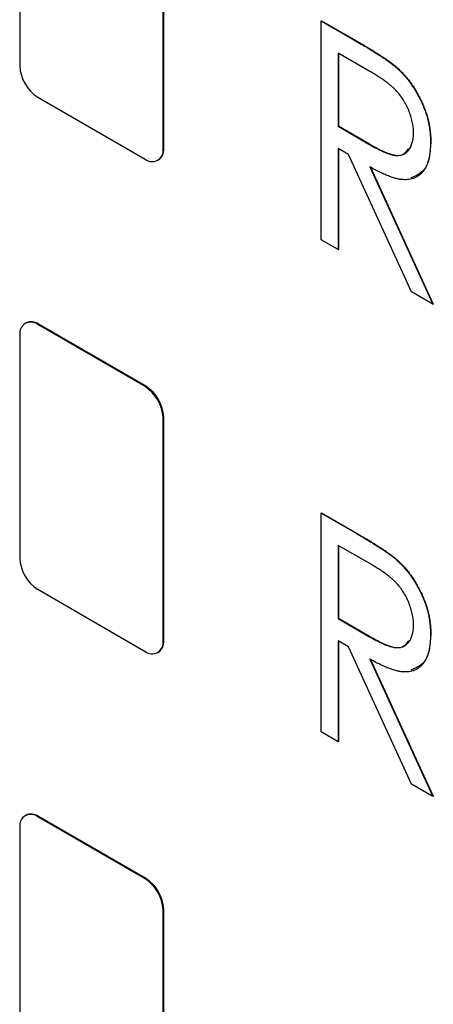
# Model space of a CAD drawing. Header units: millimetres. Extents: x 0 to 420, y 0 to 297.
# Tile 64 of 101: x 334.16 to 336.2, y 208.84 to 213.7. Entities that reach past the tile are written whole.
import ezdxf

# ---------------------------------------------------------------- set-up
doc = ezdxf.new("R2010")
doc.units = ezdxf.units.MM

msp = doc.modelspace()

# ---------------------------------------------------------------- linework, layer by layer
at = {"color": 7, "linetype": 'Continuous', "lineweight": 25}
for p, q in [((334.1625, 214.5726), (334.1625, 213.4703)), ((334.8696, 213.0621), (334.8696, 214.1644)), ((334.8731, 213.0641), (334.8731, 214.1665)), ((335.6509, 213.6933), (335.6527, 213.6943)), ((335.6509, 213.6933), (335.8227, 213.5941)), ((335.6509, 212.6131), (335.6509, 213.6933)), ((335.6527, 213.6943), (335.8245, 213.5951)), ((335.8227, 213.5941), (335.8245, 213.5951)), ((335.8902, 213.4444), (335.7348, 213.534)), ((335.7348, 213.534), (335.7348, 213.174)), ((335.7366, 213.533), (335.7366, 213.175)), ((336.0176, 213.4669), (336.0194, 213.4679)), ((334.2509, 213.3172), (334.7812, 213.011)), ((335.7348, 213.174), (335.7366, 213.175)), ((335.7348, 213.174), (335.8866, 213.0848)), ((335.7366, 213.175), (335.8884, 213.0859)), ((335.8866, 213.0848), (335.8884, 213.0859)), ((336.1906, 213.0929), (336.1923, 213.0939)), ((334.8696, 213.0621), (334.8731, 213.0641)), ((335.7851, 213.0342), (335.7348, 213.0632)), ((335.7348, 213.0632), (335.7348, 212.5646)), ((335.7366, 213.0622), (335.7366, 212.5656)), ((334.8437, 213.0049), (334.8472, 213.0069)), ((336.0965, 212.3558), (335.7851, 213.0342)), ((335.8909, 212.9731), (336.2026, 212.2946)), ((335.8927, 212.9741), (336.2043, 212.2956)), ((335.7348, 212.5646), (335.6509, 212.6131)), ((335.7348, 212.5646), (335.7366, 212.5656)), ((336.2026, 212.2946), (336.0965, 212.3558)), ((336.2026, 212.2946), (336.2043, 212.2956)), ((334.1919, 212.2027), (334.1884, 212.2006)), ((334.2509, 212.1945), (334.2544, 212.1965)), ((334.7812, 211.8883), (334.2509, 212.1945)), ((334.7847, 211.8903), (334.2544, 212.1965)), ((334.1625, 212.1434), (334.1625, 211.0411)), ((334.7812, 211.8883), (334.7847, 211.8903)), ((334.8696, 211.7352), (334.8731, 211.7372)), ((334.8696, 210.6329), (334.8696, 211.7352)), ((334.8731, 210.6349), (334.8731, 211.7372)), ((335.6509, 211.2641), (335.6527, 211.2651)), ((335.6509, 211.2641), (335.8227, 211.1649)), ((335.6509, 210.1839), (335.6509, 211.2641)), ((335.6527, 211.2651), (335.8245, 211.1659)), ((335.8227, 211.1649), (335.8245, 211.1659)), ((335.8902, 211.0152), (335.7348, 211.1048)), ((335.7348, 211.1048), (335.7348, 210.7448)), ((335.7366, 211.1038), (335.7366, 210.7458)), ((336.0176, 211.0377), (336.0194, 211.0387)), ((334.2509, 210.888), (334.7812, 210.5818)), ((335.7348, 210.7448), (335.7366, 210.7458)), ((335.7348, 210.7448), (335.8866, 210.6556)), ((335.7366, 210.7458), (335.8884, 210.6566)), ((335.8866, 210.6556), (335.8884, 210.6566)), ((336.1906, 210.6637), (336.1923, 210.6647)), ((334.8696, 210.6329), (334.8731, 210.6349)), ((335.7851, 210.605), (335.7348, 210.634)), ((335.7348, 210.634), (335.7348, 210.1354)), ((335.7366, 210.633), (335.7366, 210.1364)), ((334.8437, 210.5756), (334.8472, 210.5777)), ((336.0965, 209.9266), (335.7851, 210.605)), ((335.8909, 210.5439), (336.2026, 209.8654)), ((335.8927, 210.5449), (336.2043, 209.8664)), ((335.7348, 210.1354), (335.6509, 210.1839)), ((335.7348, 210.1354), (335.7366, 210.1364)), ((336.2026, 209.8654), (336.0965, 209.9266)), ((336.2026, 209.8654), (336.2043, 209.8664)), ((334.1919, 209.7735), (334.1884, 209.7714)), ((334.2509, 209.7652), (334.2544, 209.7673)), ((334.7812, 209.4591), (334.2509, 209.7652)), ((334.7847, 209.4611), (334.2544, 209.7673)), ((334.1625, 209.7142), (334.1625, 208.6119)), ((334.7812, 209.4591), (334.7847, 209.4611)), ((334.8696, 209.306), (334.8731, 209.308)), ((334.8696, 208.2037), (334.8696, 209.306)), ((334.8731, 208.2057), (334.8731, 209.308))]:
    msp.add_line(p, q, dxfattribs=at)
for centre, radius, start, end in [((334.3544, 213.479), 0.1921, 182.605, 237.395), ((334.8157, 213.0533), 0.0546, 230.7958, 9.215), ((334.8119, 213.0574), 0.0616, 305.013, 6.2981), ((334.2164, 212.1521), 0.0546, 50.7984, 189.2138), ((334.2178, 212.1454), 0.0629, 54.3853, 114.3049), ((334.6777, 211.7265), 0.1921, 2.6059, 57.3937), ((334.6812, 211.7285), 0.1921, 2.6059, 57.3937), ((334.3544, 211.0498), 0.1921, 182.6057, 237.3948), ((334.8157, 210.6241), 0.0546, 230.7961, 9.2132), ((334.8119, 210.6282), 0.0616, 305.0137, 6.2962), ((334.2164, 209.7229), 0.0546, 50.7961, 189.2132), ((334.2178, 209.7162), 0.0629, 54.3819, 114.3084), ((334.6777, 209.2973), 0.1921, 2.6057, 57.3948), ((334.6812, 209.2993), 0.1921, 2.6057, 57.3948)]:
    msp.add_arc(centre, radius, start, end, dxfattribs=at)
for points, knots in [([(335.8227, 213.5941), (335.8342, 213.5874), (335.8563, 213.5746), (335.8879, 213.5558), (335.9166, 213.5378), (335.9424, 213.5216), (335.9653, 213.506), (335.9854, 213.4923), (336.0025, 213.4795), (336.0129, 213.4708), (336.0176, 213.4669)], [0, 0, 0, 0, 0.176242, 0.33814, 0.484799, 0.617149, 0.734395, 0.837422, 0.92561, 1, 1, 1, 1]), ([(335.8245, 213.5951), (335.836, 213.5884), (335.858, 213.5756), (335.8897, 213.5569), (335.9184, 213.5388), (335.9442, 213.5226), (335.9671, 213.5071), (335.9871, 213.4933), (336.0043, 213.4805), (336.0146, 213.4719), (336.0194, 213.4679)], [0, 0, 0, 0, 0.176242, 0.33814, 0.484799, 0.617149, 0.734395, 0.837422, 0.92561, 1, 1, 1, 1]), ([(336.1066, 213.1416), (336.1063, 213.1504), (336.1058, 213.1679), (336.1011, 213.1956), (336.0936, 213.2238), (336.083, 213.2521), (336.0703, 213.2797), (336.0553, 213.3057), (336.0385, 213.3297), (336.0228, 213.348), (336.0087, 213.3618), (335.9965, 213.3727), (335.9827, 213.3839), (335.9673, 213.3952), (335.9503, 213.4073), (335.9317, 213.4195), (335.9114, 213.432), (335.8974, 213.4402), (335.8902, 213.4444)], [0, 0, 0, 0, 0.074206, 0.146692, 0.218332, 0.29067, 0.362618, 0.431553, 0.499554, 0.567987, 0.604677, 0.646293, 0.69288, 0.744014, 0.799888, 0.86174, 0.928424, 1, 1, 1, 1]), ([(336.0176, 213.4669), (336.0239, 213.4613), (336.0363, 213.4503), (336.0542, 213.4317), (336.0713, 213.4124), (336.0875, 213.3921), (336.1025, 213.3704), (336.1168, 213.3478), (336.1304, 213.3243), (336.1426, 213.2996), (336.154, 213.2745), (336.1636, 213.249), (336.1722, 213.2232), (336.1789, 213.1974), (336.1841, 213.1714), (336.1879, 213.1452), (336.1901, 213.1189), (336.1904, 213.1016), (336.1906, 213.0929)], [0, 0, 0, 0, 0.061387, 0.121495, 0.181089, 0.240038, 0.298644, 0.35799, 0.418441, 0.480043, 0.541867, 0.604173, 0.666682, 0.729899, 0.794538, 0.860455, 0.929211, 1, 1, 1, 1]), ([(336.0194, 213.4679), (336.0257, 213.4623), (336.0381, 213.4513), (336.056, 213.4328), (336.073, 213.4134), (336.0892, 213.3931), (336.1043, 213.3714), (336.1185, 213.3489), (336.1322, 213.3253), (336.1443, 213.3007), (336.1558, 213.2755), (336.1653, 213.25), (336.174, 213.2242), (336.1806, 213.1984), (336.1859, 213.1724), (336.1896, 213.1462), (336.1919, 213.1199), (336.1922, 213.1026), (336.1923, 213.0939)], [0, 0, 0, 0, 0.061387, 0.121495, 0.181089, 0.240038, 0.298644, 0.35799, 0.418441, 0.480043, 0.541867, 0.604173, 0.666682, 0.729899, 0.794538, 0.860455, 0.929211, 1, 1, 1, 1]), ([(335.8866, 213.0848), (335.8937, 213.0807), (335.9075, 213.0728), (335.9274, 213.0625), (335.9458, 213.0533), (335.9628, 213.0456), (335.9784, 213.0394), (335.9925, 213.0347), (336.0053, 213.0314), (336.0202, 213.0291), (336.0369, 213.0292), (336.055, 213.0334), (336.0704, 213.0424), (336.0833, 213.0557), (336.0938, 213.0724), (336.1011, 213.0926), (336.1058, 213.1155), (336.1063, 213.1328), (336.1066, 213.1416)], [0, 0, 0, 0, 0.068884, 0.133004, 0.192369, 0.247684, 0.298447, 0.344783, 0.387444, 0.426058, 0.498477, 0.568226, 0.638295, 0.709239, 0.781676, 0.852765, 0.925523, 1, 1, 1, 1]), ([(335.8884, 213.0859), (335.917, 213.0699), (335.9739, 213.0382), (336.0508, 213.0205), (336.0751, 213.0517), (336.084, 213.0632)], [0, 0, 0, 0, 0.390444, 0.776825, 1, 1, 1, 1]), ([(336.1906, 213.0929), (336.1902, 213.0787), (336.1895, 213.0511), (336.1832, 213.014), (336.1726, 212.9822), (336.158, 212.9554), (336.1394, 212.9344), (336.1173, 212.9192), (336.0912, 212.9108), (336.0669, 212.9088), (336.0454, 212.9106), (336.0277, 212.9136), (336.0084, 212.919), (335.9878, 212.9259), (335.9656, 212.9349), (335.9421, 212.9457), (335.917, 212.9584), (335.8998, 212.9681), (335.8909, 212.9731)], [0, 0, 0, 0, 0.083484, 0.162613, 0.23918, 0.314494, 0.388385, 0.460717, 0.533791, 0.609022, 0.648239, 0.690365, 0.734562, 0.781635, 0.831635, 0.884694, 0.940506, 1, 1, 1, 1]), ([(336.1923, 213.0939), (336.1887, 213.0462), (336.182, 212.9566), (336.1212, 212.9303), (336.0928, 212.9181)], [0, 0, 0, 0, 0.532648, 1, 1, 1, 1]), ([(335.8227, 211.1649), (335.8342, 211.1582), (335.8563, 211.1454), (335.8879, 211.1266), (335.9166, 211.1086), (335.9424, 211.0924), (335.9653, 211.0768), (335.9854, 211.0631), (336.0025, 211.0502), (336.0129, 211.0416), (336.0176, 211.0377)], [0, 0, 0, 0, 0.176242, 0.33814, 0.484799, 0.617149, 0.734395, 0.837422, 0.92561, 1, 1, 1, 1]), ([(335.8245, 211.1659), (335.836, 211.1592), (335.858, 211.1464), (335.8897, 211.1276), (335.9184, 211.1096), (335.9442, 211.0934), (335.9671, 211.0779), (335.9871, 211.0641), (336.0043, 211.0513), (336.0146, 211.0426), (336.0194, 211.0387)], [0, 0, 0, 0, 0.176242, 0.33814, 0.484799, 0.617149, 0.734395, 0.837422, 0.92561, 1, 1, 1, 1]), ([(336.1066, 210.7123), (336.1063, 210.7212), (336.1058, 210.7387), (336.1011, 210.7664), (336.0936, 210.7946), (336.083, 210.8229), (336.0703, 210.8505), (336.0553, 210.8765), (336.0385, 210.9005), (336.0228, 210.9187), (336.0087, 210.9325), (335.9965, 210.9435), (335.9827, 210.9546), (335.9673, 210.966), (335.9503, 210.9781), (335.9317, 210.9903), (335.9114, 211.0028), (335.8974, 211.011), (335.8902, 211.0152)], [0, 0, 0, 0, 0.074206, 0.146692, 0.218332, 0.29067, 0.362618, 0.431553, 0.499554, 0.567987, 0.604677, 0.646293, 0.69288, 0.744014, 0.799888, 0.86174, 0.928424, 1, 1, 1, 1]), ([(336.0176, 211.0377), (336.0239, 211.0321), (336.0363, 211.0211), (336.0542, 211.0025), (336.0713, 210.9832), (336.0875, 210.9629), (336.1025, 210.9412), (336.1168, 210.9186), (336.1304, 210.8951), (336.1426, 210.8704), (336.154, 210.8453), (336.1636, 210.8198), (336.1722, 210.794), (336.1789, 210.7681), (336.1841, 210.7422), (336.1879, 210.716), (336.1901, 210.6896), (336.1904, 210.6724), (336.1906, 210.6637)], [0, 0, 0, 0, 0.061387, 0.121495, 0.181089, 0.240038, 0.298644, 0.35799, 0.418441, 0.480043, 0.541867, 0.604173, 0.666682, 0.729899, 0.794538, 0.860455, 0.929211, 1, 1, 1, 1]), ([(336.0194, 211.0387), (336.0257, 211.0331), (336.0381, 211.0221), (336.056, 211.0036), (336.073, 210.9842), (336.0892, 210.9639), (336.1043, 210.9422), (336.1185, 210.9197), (336.1322, 210.8961), (336.1443, 210.8715), (336.1558, 210.8463), (336.1653, 210.8208), (336.174, 210.795), (336.1806, 210.7692), (336.1859, 210.7432), (336.1896, 210.717), (336.1919, 210.6907), (336.1922, 210.6734), (336.1923, 210.6647)], [0, 0, 0, 0, 0.061387, 0.121495, 0.181089, 0.240038, 0.298644, 0.35799, 0.418441, 0.480043, 0.541867, 0.604173, 0.666682, 0.729899, 0.794538, 0.860455, 0.929211, 1, 1, 1, 1]), ([(335.8866, 210.6556), (335.8937, 210.6515), (335.9075, 210.6436), (335.9274, 210.6333), (335.9458, 210.6241), (335.9628, 210.6164), (335.9784, 210.6102), (335.9925, 210.6055), (336.0053, 210.6022), (336.0202, 210.5999), (336.0369, 210.6), (336.055, 210.6042), (336.0704, 210.6132), (336.0833, 210.6265), (336.0938, 210.6432), (336.1011, 210.6634), (336.1058, 210.6863), (336.1063, 210.7036), (336.1066, 210.7123)], [0, 0, 0, 0, 0.068884, 0.133004, 0.192369, 0.247684, 0.298447, 0.344783, 0.387444, 0.426058, 0.498477, 0.568226, 0.638295, 0.709239, 0.781676, 0.852765, 0.925523, 1, 1, 1, 1]), ([(335.8884, 210.6566), (335.917, 210.6407), (335.9739, 210.609), (336.0508, 210.5913), (336.0751, 210.6225), (336.084, 210.634)], [0, 0, 0, 0, 0.390444, 0.776825, 1, 1, 1, 1]), ([(336.1906, 210.6637), (336.1902, 210.6495), (336.1895, 210.6219), (336.1832, 210.5848), (336.1726, 210.5529), (336.158, 210.5261), (336.1394, 210.5052), (336.1173, 210.49), (336.0912, 210.4816), (336.0669, 210.4795), (336.0454, 210.4813), (336.0277, 210.4844), (336.0084, 210.4898), (335.9878, 210.4967), (335.9656, 210.5057), (335.9421, 210.5165), (335.917, 210.5292), (335.8998, 210.5389), (335.8909, 210.5439)], [0, 0, 0, 0, 0.083484, 0.162613, 0.23918, 0.314494, 0.388385, 0.460717, 0.533791, 0.609022, 0.648239, 0.690365, 0.734562, 0.781635, 0.831635, 0.884694, 0.940506, 1, 1, 1, 1]), ([(336.1923, 210.6647), (336.1887, 210.617), (336.182, 210.5274), (336.1212, 210.5011), (336.0928, 210.4889)], [0, 0, 0, 0, 0.53265, 1, 1, 1, 1])]:
    msp.add_open_spline(points, degree=3, knots=knots, dxfattribs=at)

doc.saveas('drawing.dxf')
